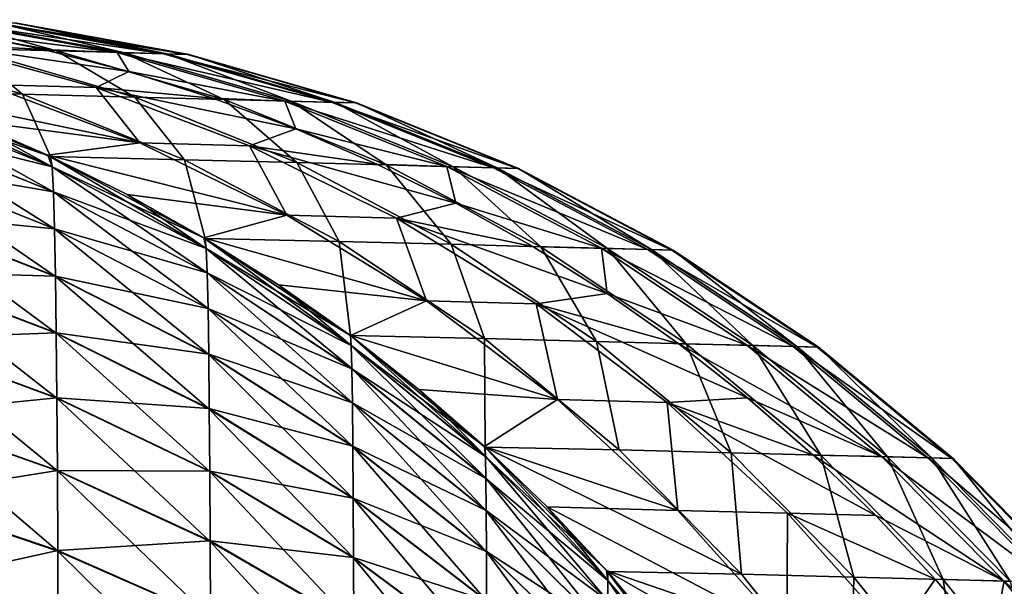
# Model space of a CAD drawing. Header units: metres. Extents: x -2 to 85, y -75 to 75.
# Tile 214 of 230: x 10.774 to 11.638, y 74.177 to 74.674. Entities that reach past the tile are written whole.
import ezdxf

# ---------------------------------------------------------------- set-up
doc = ezdxf.new("R2010")
doc.units = ezdxf.units.M
doc.layers.add('solid_21204500', color=7, linetype='CONTINUOUS')

msp = doc.modelspace()

# ---------------------------------------------------------------- linework, layer by layer
at = {"layer": 'solid_21204500'}
for points in [[(10.655418, 74.673866, 38.87048), (10.806205, 74.646507, 38.871399), (10.714019, 74.672333, 27.591309)], [(10.727714, 74.64856, 50.150715), (10.806205, 74.646507, 38.871399), (10.655418, 74.673866, 38.87048)], [(10.708667, 74.67247, -28.805119), (10.859454, 74.645111, -28.805801), (10.720018, 74.663063, -39.983315)], [(10.900306, 74.644043, -17.526287), (10.859454, 74.645111, -28.805801), (10.708667, 74.67247, -28.805119)], [(10.749517, 74.671402, -17.525873), (10.900306, 74.644043, -17.526287), (10.708667, 74.67247, -28.805119)], [(10.714019, 74.672333, 27.591309), (10.864806, 74.644974, 27.591963), (10.752728, 74.671318, 16.312056)], [(10.806205, 74.646507, 38.871399), (10.864806, 74.644974, 27.591963), (10.714019, 74.672333, 27.591309)], [(10.921267, 74.643494, -6.246719), (10.900306, 74.644043, -17.526287), (10.749517, 74.671402, -17.525873)], [(10.770477, 74.670853, -6.246571), (10.921267, 74.643494, -6.246719), (10.749517, 74.671402, -17.525873)], [(10.752728, 74.671318, 16.312056), (10.903517, 74.643959, 16.312441), (10.771548, 74.67083, 5.03275)], [(10.864806, 74.644974, 27.591963), (10.903517, 74.643959, 16.312441), (10.752728, 74.671318, 16.312056)], [(10.922337, 74.643463, 5.032869), (10.921267, 74.643494, -6.246719), (10.770477, 74.670853, -6.246571)], [(10.771548, 74.67083, 5.03275), (10.922337, 74.643463, 5.032869), (10.770477, 74.670853, -6.246571)], [(10.903517, 74.643959, 16.312441), (10.922337, 74.643463, 5.032869), (10.771548, 74.67083, 5.03275)], [(10.702589, 74.652626, -50.877499), (10.720018, 74.663063, -39.983315), (10.795048, 74.64769, -39.983788)], [(10.859454, 74.645111, -28.805801), (10.795048, 74.64769, -39.983788), (10.720018, 74.663063, -39.983315)], [(10.702589, 74.652626, -50.877499), (10.795048, 74.64769, -39.983788), (10.869788, 74.628334, -39.984257)], [(10.702589, 74.652626, -50.877499), (10.869788, 74.628334, -39.984257), (10.841062, 74.614487, -50.878609)], [(10.702589, 74.652626, -50.877499), (10.841062, 74.614487, -50.878609), (10.744903, 74.617004, -61.794315)], [(10.629332, 74.651138, 61.429871), (10.776535, 74.608536, 61.431297), (10.727714, 74.64856, 50.150715)], [(10.658649, 74.611542, 72.699265), (10.776535, 74.608536, 61.431297), (10.629332, 74.651138, 61.429871)], [(10.727714, 74.64856, 50.150715), (10.874919, 74.605957, 50.151878), (10.806205, 74.646507, 38.871399)], [(10.776535, 74.608536, 61.431297), (10.874919, 74.605957, 50.151878), (10.727714, 74.64856, 50.150715)], [(10.859454, 74.645111, -28.805801), (10.869788, 74.628334, -39.984257), (10.795048, 74.64769, -39.983788)], [(10.806205, 74.646507, 38.871399), (10.953412, 74.603905, 38.872299), (10.864806, 74.644974, 27.591963)], [(10.874919, 74.605957, 50.151878), (10.953412, 74.603905, 38.872299), (10.806205, 74.646507, 38.871399)], [(10.859454, 74.645111, -28.805801), (11.006662, 74.602509, -28.806469), (10.869788, 74.628334, -39.984257)], [(11.047515, 74.60144, -17.526693), (11.006662, 74.602509, -28.806469), (10.859454, 74.645111, -28.805801)], [(10.900306, 74.644043, -17.526287), (11.047515, 74.60144, -17.526693), (10.859454, 74.645111, -28.805801)], [(10.864806, 74.644974, 27.591963), (11.012014, 74.602371, 27.592604), (10.903517, 74.643959, 16.312441)], [(10.953412, 74.603905, 38.872299), (11.012014, 74.602371, 27.592604), (10.864806, 74.644974, 27.591963)], [(11.068477, 74.600891, -6.246864), (11.047515, 74.60144, -17.526693), (10.900306, 74.644043, -17.526287)], [(10.921267, 74.643494, -6.246719), (11.068477, 74.600891, -6.246864), (10.900306, 74.644043, -17.526287)], [(10.903517, 74.643959, 16.312441), (11.050726, 74.601357, 16.31282), (10.922337, 74.643463, 5.032869)], [(11.012014, 74.602371, 27.592604), (11.050726, 74.601357, 16.31282), (10.903517, 74.643959, 16.312441)], [(11.069547, 74.600861, 5.032986), (11.068477, 74.600891, -6.246864), (10.921267, 74.643494, -6.246719)], [(10.922337, 74.643463, 5.032869), (11.069547, 74.600861, 5.032986), (10.921267, 74.643494, -6.246719)], [(11.050726, 74.601357, 16.31282), (11.069547, 74.600861, 5.032986), (10.922337, 74.643463, 5.032869)], [(10.841062, 74.614487, -50.878609), (10.869788, 74.628334, -39.984257), (10.94357, 74.60511, -39.984722)], [(11.006662, 74.602509, -28.806469), (10.94357, 74.60511, -39.984722), (10.869788, 74.628334, -39.984257)], [(10.744903, 74.617004, -61.794315), (10.879295, 74.565956, -61.795624), (10.654961, 74.612801, -72.699219)], [(10.841062, 74.614487, -50.878609), (10.879295, 74.565956, -61.795624), (10.744903, 74.617004, -61.794315)], [(10.879295, 74.565956, -61.795624), (10.727533, 74.585785, -72.70005), (10.654961, 74.612801, -72.699219)], [(10.802423, 74.544998, -72.86879), (10.654961, 74.612801, -72.699219), (10.727533, 74.585785, -72.70005)], [(10.802423, 74.544998, -72.86879), (10.660453, 74.602585, -72.872543), (10.654961, 74.612801, -72.699219)], [(10.658649, 74.611542, 72.699265), (10.801014, 74.553978, 72.700897), (10.776535, 74.608536, 61.431297)], [(10.660453, 74.602425, 72.872711), (10.801014, 74.553978, 72.700897), (10.658649, 74.611542, 72.699265)], [(10.776535, 74.608536, 61.431297), (10.918624, 74.551132, 61.432674), (10.874919, 74.605957, 50.151878)], [(10.801014, 74.553978, 72.700897), (10.918624, 74.551132, 61.432674), (10.776535, 74.608536, 61.431297)], [(10.841062, 74.614487, -50.878609), (10.94357, 74.60511, -39.984722), (11.016129, 74.578087, -39.98518)], [(10.841062, 74.614487, -50.878609), (11.016129, 74.578087, -39.98518), (10.975463, 74.563431, -50.879688)], [(10.841062, 74.614487, -50.878609), (10.975463, 74.563431, -50.879688), (10.879295, 74.565956, -61.795624)], [(10.803605, 74.523026, -73.023399), (10.66196, 74.580139, -73.032166), (10.660453, 74.602585, -72.872543)], [(10.802423, 74.544998, -72.86879), (10.803605, 74.523026, -73.023399), (10.660453, 74.602585, -72.872543)], [(10.660453, 74.602425, 72.872711), (10.802423, 74.544838, 72.86895), (10.801014, 74.553978, 72.700897)], [(10.660453, 74.602425, 72.872711), (10.661959, 74.580048, 73.032181), (10.802423, 74.544838, 72.86895)], [(10.874919, 74.605957, 50.151878), (11.01701, 74.548561, 50.153004), (10.953412, 74.603905, 38.872299)], [(10.918624, 74.551132, 61.432674), (11.01701, 74.548561, 50.153004), (10.874919, 74.605957, 50.151878)], [(11.006662, 74.602509, -28.806469), (11.016129, 74.578087, -39.98518), (10.94357, 74.60511, -39.984722)], [(10.953412, 74.603905, 38.872299), (11.095505, 74.546501, 38.873173), (11.012014, 74.602371, 27.592604)], [(11.01701, 74.548561, 50.153004), (11.095505, 74.546501, 38.873173), (10.953412, 74.603905, 38.872299)], [(11.006662, 74.602509, -28.806469), (11.148756, 74.545105, -28.807116), (11.016129, 74.578087, -39.98518)], [(11.18961, 74.544037, -17.527088), (11.148756, 74.545105, -28.807116), (11.006662, 74.602509, -28.806469)], [(11.047515, 74.60144, -17.526693), (11.18961, 74.544037, -17.527088), (11.006662, 74.602509, -28.806469)], [(11.012014, 74.602371, 27.592604), (11.154108, 74.544968, 27.593222), (11.050726, 74.601357, 16.31282)], [(11.095505, 74.546501, 38.873173), (11.154108, 74.544968, 27.593222), (11.012014, 74.602371, 27.592604)], [(11.210571, 74.543488, -6.247004), (11.18961, 74.544037, -17.527088), (11.047515, 74.60144, -17.526693)], [(11.068477, 74.600891, -6.246864), (11.210571, 74.543488, -6.247004), (11.047515, 74.60144, -17.526693)], [(11.050726, 74.601357, 16.31282), (11.192821, 74.543953, 16.313187), (11.069547, 74.600861, 5.032986)], [(11.154108, 74.544968, 27.593222), (11.192821, 74.543953, 16.313187), (11.050726, 74.601357, 16.31282)], [(11.211642, 74.543465, 5.033099), (11.210571, 74.543488, -6.247004), (11.068477, 74.600891, -6.246864)], [(11.069547, 74.600861, 5.032986), (11.211642, 74.543465, 5.033099), (11.068477, 74.600891, -6.246864)], [(11.192821, 74.543953, 16.313187), (11.211642, 74.543465, 5.033099), (11.069547, 74.600861, 5.032986)], [(10.879295, 74.565956, -61.795624), (10.79876, 74.554977, -72.700867), (10.727533, 74.585785, -72.70005)], [(10.802423, 74.544998, -72.86879), (10.727533, 74.585785, -72.70005), (10.79876, 74.554977, -72.700867)], [(10.661959, 74.580048, 73.032181), (10.803605, 74.522942, 73.023415), (10.802423, 74.544838, 72.86895)], [(10.661959, 74.580048, 73.032181), (10.663221, 74.546822, 73.180367), (10.803605, 74.522942, 73.023415)], [(10.804598, 74.490395, -73.167297), (10.663223, 74.546638, -73.180748), (10.66196, 74.580139, -73.032166)], [(10.803605, 74.523026, -73.023399), (10.804598, 74.490395, -73.167297), (10.66196, 74.580139, -73.032166)], [(10.975463, 74.563431, -50.879688), (11.016129, 74.578087, -39.98518), (11.087329, 74.547295, -39.98563)], [(11.148756, 74.545105, -28.807116), (11.087329, 74.547295, -39.98563), (11.016129, 74.578087, -39.98518)], [(10.879295, 74.565956, -61.795624), (11.008379, 74.502541, -61.79689), (10.79876, 74.554977, -72.700867)], [(10.975463, 74.563431, -50.879688), (11.008379, 74.502541, -61.79689), (10.879295, 74.565956, -61.795624)], [(10.975463, 74.563431, -50.879688), (11.087329, 74.547295, -39.98563), (11.156731, 74.512917, -39.986069)], [(10.975463, 74.563431, -50.879688), (11.156731, 74.512917, -39.986069), (11.104553, 74.500015, -50.880726)], [(10.975463, 74.563431, -50.879688), (11.104553, 74.500015, -50.880726), (11.008379, 74.502541, -61.79689)], [(11.008379, 74.502541, -61.79689), (10.868201, 74.520561, -72.701668), (10.79876, 74.554977, -72.700867)], [(10.937652, 74.473312, -72.863678), (10.79876, 74.554977, -72.700867), (10.868201, 74.520561, -72.701668)], [(10.937652, 74.473312, -72.863678), (10.802423, 74.544998, -72.86879), (10.79876, 74.554977, -72.700867)], [(10.801014, 74.553978, 72.700897), (10.936672, 74.482208, 72.702461), (10.918624, 74.551132, 61.432674)], [(10.802423, 74.544838, 72.86895), (10.936672, 74.482208, 72.702461), (10.801014, 74.553978, 72.700897)], [(10.918624, 74.551132, 61.432674), (11.054113, 74.47953, 61.433994), (11.01701, 74.548561, 50.153004)], [(10.936672, 74.482208, 72.702461), (11.054113, 74.47953, 61.433994), (10.918624, 74.551132, 61.432674)], [(11.01701, 74.548561, 50.153004), (11.152502, 74.476959, 50.154079), (11.095505, 74.546501, 38.873173)], [(11.054113, 74.47953, 61.433994), (11.152502, 74.476959, 50.154079), (11.01701, 74.548561, 50.153004)], [(10.663221, 74.546822, 73.180367), (10.804596, 74.490562, 73.166924), (10.803605, 74.522942, 73.023415)], [(10.663221, 74.546822, 73.180367), (10.66428, 74.504158, 73.319351), (10.804596, 74.490562, 73.166924)], [(10.805429, 74.448654, -73.302086), (10.664282, 74.503708, -73.319954), (10.663223, 74.546638, -73.180748)], [(10.804598, 74.490395, -73.167297), (10.805429, 74.448654, -73.302086), (10.663223, 74.546638, -73.180748)], [(10.938518, 74.452034, -73.012115), (10.803605, 74.523026, -73.023399), (10.802423, 74.544998, -72.86879)], [(10.937652, 74.473312, -72.863678), (10.938518, 74.452034, -73.012115), (10.802423, 74.544998, -72.86879)], [(10.802423, 74.544838, 72.86895), (10.937652, 74.47316, 72.863831), (10.936672, 74.482208, 72.702461)], [(10.802423, 74.544838, 72.86895), (10.803605, 74.522942, 73.023415), (10.937652, 74.47316, 72.863831)], [(11.148756, 74.545105, -28.807116), (11.156731, 74.512917, -39.986069), (11.087329, 74.547295, -39.98563)], [(11.095505, 74.546501, 38.873173), (11.230998, 74.474899, 38.874008), (11.154108, 74.544968, 27.593222)], [(11.152502, 74.476959, 50.154079), (11.230998, 74.474899, 38.874008), (11.095505, 74.546501, 38.873173)], [(11.148756, 74.545105, -28.807116), (11.284251, 74.473511, -28.807735), (11.156731, 74.512917, -39.986069)], [(11.325106, 74.472435, -17.527464), (11.284251, 74.473511, -28.807735), (11.148756, 74.545105, -28.807116)], [(11.18961, 74.544037, -17.527088), (11.325106, 74.472435, -17.527464), (11.148756, 74.545105, -28.807116)], [(11.154108, 74.544968, 27.593222), (11.289603, 74.473366, 27.593815), (11.192821, 74.543953, 16.313187)], [(11.230998, 74.474899, 38.874008), (11.289603, 74.473366, 27.593815), (11.154108, 74.544968, 27.593222)], [(11.346067, 74.471886, -6.247138), (11.325106, 74.472435, -17.527464), (11.18961, 74.544037, -17.527088)], [(11.210571, 74.543488, -6.247004), (11.346067, 74.471886, -6.247138), (11.18961, 74.544037, -17.527088)], [(11.192821, 74.543953, 16.313187), (11.328317, 74.472351, 16.313536), (11.211642, 74.543465, 5.033099)], [(11.289603, 74.473366, 27.593815), (11.328317, 74.472351, 16.313536), (11.192821, 74.543953, 16.313187)], [(11.347138, 74.471863, 5.033207), (11.346067, 74.471886, -6.247138), (11.210571, 74.543488, -6.247004)], [(11.211642, 74.543465, 5.033099), (11.347138, 74.471863, 5.033207), (11.210571, 74.543488, -6.247004)], [(11.328317, 74.472351, 16.313536), (11.347138, 74.471863, 5.033207), (11.211642, 74.543465, 5.033099)], [(10.939245, 74.420555, -73.150246), (10.804598, 74.490395, -73.167297), (10.803605, 74.523026, -73.023399)], [(10.938518, 74.452034, -73.012115), (10.939245, 74.420555, -73.150246), (10.803605, 74.523026, -73.023399)], [(10.803605, 74.522942, 73.023415), (10.938518, 74.451958, 73.012138), (10.937652, 74.47316, 72.863831)], [(10.803605, 74.522942, 73.023415), (10.804596, 74.490562, 73.166924), (10.938518, 74.451958, 73.012138)], [(11.008379, 74.502541, -61.79689), (10.93567, 74.482674, -72.702446), (10.868201, 74.520561, -72.701668)], [(10.937652, 74.473312, -72.863678), (10.868201, 74.520561, -72.701668), (10.93567, 74.482674, -72.702446)], [(11.104553, 74.500015, -50.880726), (11.156731, 74.512917, -39.986069), (11.224112, 74.475098, -39.986496)], [(11.284251, 74.473511, -28.807735), (11.224112, 74.475098, -39.986496), (11.156731, 74.512917, -39.986069)], [(10.66428, 74.504158, 73.319351), (10.805428, 74.449089, 73.301506), (10.804596, 74.490562, 73.166924)], [(10.66428, 74.504158, 73.319351), (10.665159, 74.453011, 73.450432), (10.805428, 74.449089, 73.301506)], [(10.806117, 74.398949, -73.428917), (10.665159, 74.452515, -73.450951), (10.664282, 74.503708, -73.319954)], [(10.805429, 74.448654, -73.302086), (10.806117, 74.398949, -73.428917), (10.664282, 74.503708, -73.319954)], [(11.008379, 74.502541, -61.79689), (11.130912, 74.427338, -61.798092), (10.93567, 74.482674, -72.702446)], [(11.104553, 74.500015, -50.880726), (11.130912, 74.427338, -61.798092), (11.008379, 74.502541, -61.79689)], [(11.104553, 74.500015, -50.880726), (11.224112, 74.475098, -39.986496), (11.289351, 74.433929, -39.986912)], [(11.104553, 74.500015, -50.880726), (11.289351, 74.433929, -39.986912), (11.227093, 74.424797, -50.881718)], [(11.104553, 74.500015, -50.880726), (11.227093, 74.424797, -50.881718), (11.130912, 74.427338, -61.798092)], [(10.804596, 74.490562, 73.166924), (10.939243, 74.420723, 73.149887), (10.938518, 74.451958, 73.012138)], [(10.804596, 74.490562, 73.166924), (10.805428, 74.449089, 73.301506), (10.939243, 74.420723, 73.149887)], [(10.939854, 74.380363, -73.279625), (10.805429, 74.448654, -73.302086), (10.804598, 74.490395, -73.167297)], [(10.939245, 74.420555, -73.150246), (10.939854, 74.380363, -73.279625), (10.804598, 74.490395, -73.167297)], [(11.130912, 74.427338, -61.798092), (11.001029, 74.441422, -72.703201), (10.93567, 74.482674, -72.702446)], [(11.06482, 74.38839, -72.857292), (10.93567, 74.482674, -72.702446), (11.001029, 74.441422, -72.703201)], [(11.06482, 74.38839, -72.857292), (10.937652, 74.473312, -72.863678), (10.93567, 74.482674, -72.702446)], [(10.936672, 74.482208, 72.702461), (11.064206, 74.397003, 72.703934), (11.054113, 74.47953, 61.433994)], [(10.937652, 74.47316, 72.863831), (11.064206, 74.397003, 72.703934), (10.936672, 74.482208, 72.702461)], [(11.054113, 74.47953, 61.433994), (11.181591, 74.394485, 61.435242), (11.152502, 74.476959, 50.154079)], [(11.064206, 74.397003, 72.703934), (11.181591, 74.394485, 61.435242), (11.054113, 74.47953, 61.433994)], [(11.065386, 74.368019, -72.998459), (10.938518, 74.452034, -73.012115), (10.937652, 74.473312, -72.863678)], [(11.06482, 74.38839, -72.857292), (11.065386, 74.368019, -72.998459), (10.937652, 74.473312, -72.863678)], [(10.937652, 74.47316, 72.863831), (11.06482, 74.388245, 72.857437), (11.064206, 74.397003, 72.703934)], [(10.937652, 74.47316, 72.863831), (10.938518, 74.451958, 73.012138), (11.06482, 74.388245, 72.857437)], [(11.152502, 74.476959, 50.154079), (11.279982, 74.391907, 50.155098), (11.230998, 74.474899, 38.874008)], [(11.181591, 74.394485, 61.435242), (11.279982, 74.391907, 50.155098), (11.152502, 74.476959, 50.154079)], [(11.284251, 74.473511, -28.807735), (11.289351, 74.433929, -39.986912), (11.224112, 74.475098, -39.986496)], [(11.230998, 74.474899, 38.874008), (11.358479, 74.389847, 38.874794), (11.289603, 74.473366, 27.593815)], [(11.279982, 74.391907, 50.155098), (11.358479, 74.389847, 38.874794), (11.230998, 74.474899, 38.874008)], [(11.284251, 74.473511, -28.807735), (11.411734, 74.388458, -28.808319), (11.289351, 74.433929, -39.986912)], [(11.452588, 74.387383, -17.527819), (11.411734, 74.388458, -28.808319), (11.284251, 74.473511, -28.807735)], [(11.325106, 74.472435, -17.527464), (11.452588, 74.387383, -17.527819), (11.284251, 74.473511, -28.807735)], [(11.289603, 74.473366, 27.593815), (11.417086, 74.388313, 27.594374), (11.328317, 74.472351, 16.313536)], [(11.358479, 74.389847, 38.874794), (11.417086, 74.388313, 27.594374), (11.289603, 74.473366, 27.593815)], [(11.473551, 74.386833, -6.247265), (11.452588, 74.387383, -17.527819), (11.325106, 74.472435, -17.527464)], [(11.346067, 74.471886, -6.247138), (11.473551, 74.386833, -6.247265), (11.325106, 74.472435, -17.527464)], [(11.328317, 74.472351, 16.313536), (11.4558, 74.387299, 16.313868), (11.347138, 74.471863, 5.033207)], [(11.417086, 74.388313, 27.594374), (11.4558, 74.387299, 16.313868), (11.328317, 74.472351, 16.313536)], [(11.474622, 74.38681, 5.033309), (11.473551, 74.386833, -6.247265), (11.346067, 74.471886, -6.247138)], [(11.347138, 74.471863, 5.033207), (11.474622, 74.38681, 5.033309), (11.346067, 74.471886, -6.247138)], [(11.4558, 74.387299, 16.313868), (11.474622, 74.38681, 5.033309), (11.347138, 74.471863, 5.033207)], [(10.665159, 74.453011, 73.450432), (10.806117, 74.399429, 73.428413), (10.805428, 74.449089, 73.301506)], [(10.665159, 74.453011, 73.450432), (10.665872, 74.394241, 73.574013), (10.806117, 74.399429, 73.428413)], [(10.806677, 74.342026, -73.548508), (10.665873, 74.393837, -73.574478), (10.665159, 74.452515, -73.450951)], [(10.806117, 74.398949, -73.428917), (10.806677, 74.342026, -73.548508), (10.665159, 74.452515, -73.450951)], [(10.805428, 74.449089, 73.301506), (10.939853, 74.380791, 73.27906), (10.939243, 74.420723, 73.149887)], [(10.805428, 74.449089, 73.301506), (10.806117, 74.399429, 73.428413), (10.939853, 74.380791, 73.27906)], [(10.940358, 74.332558, -73.401337), (10.806117, 74.398949, -73.428917), (10.805429, 74.448654, -73.302086)], [(10.939854, 74.380363, -73.279625), (10.940358, 74.332558, -73.401337), (10.805429, 74.448654, -73.302086)], [(11.065862, 74.337967, -73.129814), (10.939245, 74.420555, -73.150246), (10.938518, 74.452034, -73.012115)], [(11.065386, 74.368019, -72.998459), (11.065862, 74.337967, -73.129814), (10.938518, 74.452034, -73.012115)], [(10.938518, 74.451958, 73.012138), (11.065386, 74.367943, 72.998474), (11.06482, 74.388245, 72.857437)], [(10.938518, 74.451958, 73.012138), (10.939243, 74.420723, 73.149887), (11.065386, 74.367943, 72.998474)], [(11.130912, 74.427338, -61.798092), (11.064143, 74.396919, -72.703934), (11.001029, 74.441422, -72.703201)], [(11.06482, 74.38839, -72.857292), (11.001029, 74.441422, -72.703201), (11.064143, 74.396919, -72.703934)], [(11.130912, 74.427338, -61.798092), (11.245654, 74.340889, -61.799221), (11.064143, 74.396919, -72.703934)], [(11.227093, 74.424797, -50.881718), (11.245654, 74.340889, -61.799221), (11.130912, 74.427338, -61.798092)], [(11.227093, 74.424797, -50.881718), (11.289351, 74.433929, -39.986912), (11.352201, 74.389595, -39.987312)], [(11.411734, 74.388458, -28.808319), (11.352201, 74.389595, -39.987312), (11.289351, 74.433929, -39.986912)], [(10.939243, 74.420723, 73.149887), (11.065861, 74.338127, 73.129471), (11.065386, 74.367943, 72.998474)], [(10.939243, 74.420723, 73.149887), (10.939853, 74.380791, 73.27906), (11.065861, 74.338127, 73.129471)], [(11.066259, 74.299652, -73.252823), (10.939854, 74.380363, -73.279625), (10.939245, 74.420555, -73.150246)], [(11.065862, 74.337967, -73.129814), (11.066259, 74.299652, -73.252823), (10.939245, 74.420555, -73.150246)], [(11.227093, 74.424797, -50.881718), (11.352201, 74.389595, -39.987312), (11.412429, 74.342323, -39.987694)], [(11.227093, 74.424797, -50.881718), (11.412429, 74.342323, -39.987694), (11.341841, 74.338341, -50.882648)], [(11.227093, 74.424797, -50.881718), (11.341841, 74.338341, -50.882648), (11.245654, 74.340889, -61.799221)], [(10.665872, 74.394241, 73.574013), (10.806677, 74.342415, 73.54805), (10.806117, 74.399429, 73.428413)], [(10.665872, 74.394241, 73.574013), (10.66643, 74.328484, 73.690475), (10.806677, 74.342415, 73.54805)], [(10.807115, 74.27829, -73.661247), (10.66643, 74.328094, -73.690933), (10.665873, 74.393837, -73.574478)], [(10.806677, 74.342026, -73.548508), (10.807115, 74.27829, -73.661247), (10.665873, 74.393837, -73.574478)], [(10.806117, 74.399429, 73.428413), (10.940358, 74.333015, 73.400856), (10.939853, 74.380791, 73.27906)], [(10.806117, 74.399429, 73.428413), (10.806677, 74.342415, 73.54805), (10.940358, 74.333015, 73.400856)], [(10.940768, 74.277832, -73.516106), (10.806677, 74.342026, -73.548508), (10.806117, 74.398949, -73.428917)], [(10.940358, 74.332558, -73.401337), (10.940768, 74.277832, -73.516106), (10.806117, 74.398949, -73.428917)], [(11.245654, 74.340889, -61.799221), (11.124229, 74.349792, -72.704628), (11.064143, 74.396919, -72.703934)], [(11.182642, 74.291107, -72.849678), (11.064143, 74.396919, -72.703934), (11.124229, 74.349792, -72.704628)], [(11.182642, 74.291107, -72.849678), (11.06482, 74.38839, -72.857292), (11.064143, 74.396919, -72.703934)], [(11.064206, 74.397003, 72.703934), (11.182313, 74.299278, 72.705307), (11.181591, 74.394485, 61.435242)], [(11.06482, 74.388245, 72.857437), (11.182313, 74.299278, 72.705307), (11.064206, 74.397003, 72.703934)], [(11.181591, 74.394485, 61.435242), (11.299726, 74.296867, 61.436401), (11.279982, 74.391907, 50.155098)], [(11.182313, 74.299278, 72.705307), (11.299726, 74.296867, 61.436401), (11.181591, 74.394485, 61.435242)], [(11.182931, 74.271835, -72.982567), (11.065386, 74.368019, -72.998459), (11.06482, 74.38839, -72.857292)], [(11.182642, 74.291107, -72.849678), (11.182931, 74.271835, -72.982567), (11.06482, 74.38839, -72.857292)], [(11.06482, 74.388245, 72.857437), (11.182642, 74.29097, 72.849815), (11.182313, 74.299278, 72.705307)], [(11.06482, 74.388245, 72.857437), (11.065386, 74.367943, 72.998474), (11.182642, 74.29097, 72.849815)], [(11.279982, 74.391907, 50.155098), (11.398117, 74.294289, 50.156044), (11.358479, 74.389847, 38.874794)], [(11.299726, 74.296867, 61.436401), (11.398117, 74.294289, 50.156044), (11.279982, 74.391907, 50.155098)], [(11.529872, 74.29084, -28.808863), (11.412429, 74.342323, -39.987694), (11.352201, 74.389595, -39.987312)], [(11.411734, 74.388458, -28.808319), (11.529872, 74.29084, -28.808863), (11.352201, 74.389595, -39.987312)], [(11.358479, 74.389847, 38.874794), (11.476617, 74.292236, 38.87553), (11.417086, 74.388313, 27.594374)], [(11.398117, 74.294289, 50.156044), (11.476617, 74.292236, 38.87553), (11.358479, 74.389847, 38.874794)], [(11.570728, 74.289772, -17.528151), (11.529872, 74.29084, -28.808863), (11.411734, 74.388458, -28.808319)], [(11.452588, 74.387383, -17.527819), (11.570728, 74.289772, -17.528151), (11.411734, 74.388458, -28.808319)], [(11.417086, 74.388313, 27.594374), (11.535224, 74.290695, 27.594894), (11.4558, 74.387299, 16.313868)], [(11.476617, 74.292236, 38.87553), (11.535224, 74.290695, 27.594894), (11.417086, 74.388313, 27.594374)], [(11.591691, 74.289223, -6.247383), (11.570728, 74.289772, -17.528151), (11.452588, 74.387383, -17.527819)], [(11.473551, 74.386833, -6.247265), (11.591691, 74.289223, -6.247383), (11.452588, 74.387383, -17.527819)], [(11.4558, 74.387299, 16.313868), (11.573939, 74.289688, 16.314175), (11.474622, 74.38681, 5.033309)], [(11.535224, 74.290695, 27.594894), (11.573939, 74.289688, 16.314175), (11.4558, 74.387299, 16.313868)], [(11.592761, 74.289192, 5.033404), (11.591691, 74.289223, -6.247383), (11.473551, 74.386833, -6.247265)], [(11.474622, 74.38681, 5.033309), (11.592761, 74.289192, 5.033404), (11.473551, 74.386833, -6.247265)], [(11.573939, 74.289688, 16.314175), (11.592761, 74.289192, 5.033404), (11.474622, 74.38681, 5.033309)], [(10.939853, 74.380791, 73.27906), (11.066258, 74.300056, 73.252296), (11.065861, 74.338127, 73.129471)], [(10.939853, 74.380791, 73.27906), (10.940358, 74.333015, 73.400856), (11.066258, 74.300056, 73.252296)], [(11.066589, 74.254112, -73.368546), (10.940358, 74.332558, -73.401337), (10.939854, 74.380363, -73.279625)], [(11.066259, 74.299652, -73.252823), (11.066589, 74.254112, -73.368546), (10.939854, 74.380363, -73.279625)], [(11.183174, 74.243469, -73.106194), (11.065862, 74.337967, -73.129814), (11.065386, 74.368019, -72.998459)], [(11.182931, 74.271835, -72.982567), (11.183174, 74.243469, -73.106194), (11.065386, 74.368019, -72.998459)], [(11.065386, 74.367943, 72.998474), (11.182931, 74.271759, 72.982582), (11.182642, 74.29097, 72.849815)], [(11.065386, 74.367943, 72.998474), (11.065861, 74.338127, 73.129471), (11.182931, 74.271759, 72.982582)], [(11.245654, 74.340889, -61.799221), (11.181802, 74.299706, -72.705299), (11.124229, 74.349792, -72.704628)], [(11.182642, 74.291107, -72.849678), (11.124229, 74.349792, -72.704628), (11.181802, 74.299706, -72.705299)], [(10.66643, 74.328484, 73.690475), (10.807115, 74.278664, 73.660797), (10.806677, 74.342415, 73.54805)], [(10.806677, 74.342415, 73.54805), (10.940768, 74.278206, 73.515671), (10.940358, 74.333015, 73.400856)], [(10.806677, 74.342415, 73.54805), (10.807115, 74.278664, 73.660797), (10.940768, 74.278206, 73.515671)], [(10.94109, 74.216591, -73.624298), (10.807115, 74.27829, -73.661247), (10.806677, 74.342026, -73.548508)], [(10.940768, 74.277832, -73.516106), (10.94109, 74.216591, -73.624298), (10.806677, 74.342026, -73.548508)], [(11.245654, 74.340889, -61.799221), (11.351367, 74.243759, -61.800266), (11.181802, 74.299706, -72.705299)], [(11.341841, 74.338341, -50.882648), (11.351367, 74.243759, -61.800266), (11.245654, 74.340889, -61.799221)], [(11.341841, 74.338341, -50.882648), (11.412429, 74.342323, -39.987694), (11.469994, 74.292198, -39.988064)], [(11.529872, 74.29084, -28.808863), (11.469994, 74.292198, -39.988064), (11.412429, 74.342323, -39.987694)], [(10.940358, 74.333015, 73.400856), (11.066589, 74.254547, 73.368088), (11.066258, 74.300056, 73.252296)], [(10.940358, 74.333015, 73.400856), (10.940768, 74.278206, 73.515671), (11.066589, 74.254547, 73.368088)], [(11.066857, 74.202019, -73.477661), (10.940768, 74.277832, -73.516106), (10.940358, 74.332558, -73.401337)], [(11.066589, 74.254112, -73.368546), (11.066857, 74.202019, -73.477661), (10.940358, 74.332558, -73.401337)], [(11.065861, 74.338127, 73.129471), (11.183173, 74.243622, 73.105873), (11.182931, 74.271759, 72.982582)], [(11.065861, 74.338127, 73.129471), (11.066258, 74.300056, 73.252296), (11.183173, 74.243622, 73.105873)], [(11.183377, 74.207344, -73.22197), (11.066259, 74.299652, -73.252823), (11.065862, 74.337967, -73.129814)], [(11.183174, 74.243469, -73.106194), (11.183377, 74.207344, -73.22197), (11.065862, 74.337967, -73.129814)], [(11.341841, 74.338341, -50.882648), (11.469994, 74.292198, -39.988064), (11.524934, 74.239204, -39.988415)], [(11.341841, 74.338341, -50.882648), (11.524934, 74.239204, -39.988415), (11.447557, 74.241203, -50.883511)], [(11.341841, 74.338341, -50.882648), (11.447557, 74.241203, -50.883511), (11.351367, 74.243759, -61.800266)], [(10.66643, 74.328484, 73.690475), (10.666842, 74.256187, 73.800209), (10.807115, 74.278664, 73.660797)], [(10.807437, 74.208092, -73.767502), (10.666842, 74.255661, -73.80069), (10.66643, 74.328094, -73.690933)], [(10.807115, 74.27829, -73.661247), (10.807437, 74.208092, -73.767502), (10.66643, 74.328094, -73.690933)], [(11.066258, 74.300056, 73.252296), (11.183376, 74.207718, 73.221474), (11.183173, 74.243622, 73.105873)], [(11.066258, 74.300056, 73.252296), (11.066589, 74.254547, 73.368088), (11.183376, 74.207718, 73.221474)], [(11.183546, 74.164421, -73.330879), (11.066589, 74.254112, -73.368546), (11.066259, 74.299652, -73.252823)], [(11.183377, 74.207344, -73.22197), (11.183546, 74.164421, -73.330879), (11.066259, 74.299652, -73.252823)], [(11.351367, 74.243759, -61.800266), (11.236732, 74.24675, -72.70594), (11.181802, 74.299706, -72.705299)], [(11.289839, 74.182358, -72.840919), (11.181802, 74.299706, -72.705299), (11.236732, 74.24675, -72.70594)], [(11.289839, 74.182358, -72.840919), (11.182642, 74.291107, -72.849678), (11.181802, 74.299706, -72.705299)], [(11.182313, 74.299278, 72.705307), (11.407284, 74.187706, 61.437462), (11.299726, 74.296867, 61.436401)], [(11.182313, 74.299278, 72.705307), (11.289818, 74.190018, 72.706558), (11.407284, 74.187706, 61.437462)], [(11.182642, 74.29097, 72.849815), (11.289818, 74.190018, 72.706558), (11.182313, 74.299278, 72.705307)], [(11.289881, 74.164375, -72.964584), (11.182931, 74.271835, -72.982567), (11.182642, 74.291107, -72.849678)], [(11.289839, 74.182358, -72.840919), (11.289881, 74.164375, -72.964584), (11.182642, 74.291107, -72.849678)], [(11.182642, 74.29097, 72.849815), (11.289839, 74.182236, 72.841049), (11.289818, 74.190018, 72.706558)], [(11.182642, 74.29097, 72.849815), (11.182931, 74.271759, 72.982582), (11.289839, 74.182236, 72.841049)], [(11.299726, 74.296867, 61.436401), (11.407284, 74.187706, 61.437462), (11.398117, 74.294289, 50.156044)], [(11.398117, 74.294289, 50.156044), (11.505677, 74.185127, 50.15691), (11.476617, 74.292236, 38.87553)], [(11.407284, 74.187706, 61.437462), (11.505677, 74.185127, 50.15691), (11.398117, 74.294289, 50.156044)], [(11.637434, 74.181679, -28.809361), (11.524934, 74.239204, -39.988415), (11.469994, 74.292198, -39.988064)], [(11.529872, 74.29084, -28.808863), (11.637434, 74.181679, -28.809361), (11.469994, 74.292198, -39.988064)], [(11.476617, 74.292236, 38.87553), (11.584178, 74.183075, 38.876202), (11.535224, 74.290695, 27.594894)], [(11.505677, 74.185127, 50.15691), (11.584178, 74.183075, 38.876202), (11.476617, 74.292236, 38.87553)], [(11.67829, 74.180611, -17.528452), (11.637434, 74.181679, -28.809361), (11.529872, 74.29084, -28.808863)], [(11.570728, 74.289772, -17.528151), (11.67829, 74.180611, -17.528452), (11.529872, 74.29084, -28.808863)], [(11.535224, 74.290695, 27.594894), (11.642787, 74.181541, 27.595371), (11.573939, 74.289688, 16.314175)], [(11.584178, 74.183075, 38.876202), (11.642787, 74.181541, 27.595371), (11.535224, 74.290695, 27.594894)], [(11.699254, 74.180061, -6.24749), (11.67829, 74.180611, -17.528452), (11.570728, 74.289772, -17.528151)], [(11.591691, 74.289223, -6.247383), (11.699254, 74.180061, -6.24749), (11.570728, 74.289772, -17.528151)], [(11.573939, 74.289688, 16.314175), (11.681502, 74.180527, 16.314457), (11.592761, 74.289192, 5.033404)], [(11.642787, 74.181541, 27.595371), (11.681502, 74.180527, 16.314457), (11.573939, 74.289688, 16.314175)], [(11.700325, 74.180031, 5.033491), (11.699254, 74.180061, -6.24749), (11.591691, 74.289223, -6.247383)], [(11.592761, 74.289192, 5.033404), (11.700325, 74.180031, 5.033491), (11.591691, 74.289223, -6.247383)], [(11.681502, 74.180527, 16.314457), (11.700325, 74.180031, 5.033491), (11.592761, 74.289192, 5.033404)], [(10.666842, 74.256187, 73.800209), (10.807438, 74.208603, 73.767036), (10.807115, 74.278664, 73.660797)], [(10.807115, 74.278664, 73.660797), (10.941089, 74.216957, 73.623863), (10.940768, 74.278206, 73.515671)], [(10.807115, 74.278664, 73.660797), (10.807438, 74.208603, 73.767036), (10.941089, 74.216957, 73.623863)], [(10.941326, 74.14917, -73.726257), (10.807437, 74.208092, -73.767502), (10.807115, 74.27829, -73.661247)], [(10.94109, 74.216591, -73.624298), (10.941326, 74.14917, -73.726257), (10.807115, 74.27829, -73.661247)], [(10.940768, 74.278206, 73.515671), (11.066857, 74.20237, 73.477249), (11.066589, 74.254547, 73.368088)], [(10.940768, 74.278206, 73.515671), (10.941089, 74.216957, 73.623863), (11.066857, 74.20237, 73.477249)], [(11.067067, 74.143738, -73.580513), (10.94109, 74.216591, -73.624298), (10.940768, 74.277832, -73.516106)], [(11.066857, 74.202019, -73.477661), (11.067067, 74.143738, -73.580513), (10.940768, 74.277832, -73.516106)], [(11.289917, 74.137932, -73.07962), (11.183174, 74.243469, -73.106194), (11.182931, 74.271835, -72.982567)], [(11.289881, 74.164375, -72.964584), (11.289917, 74.137932, -73.07962), (11.182931, 74.271835, -72.982567)], [(11.182931, 74.271759, 72.982582), (11.289881, 74.164307, 72.964592), (11.289839, 74.182236, 72.841049)], [(11.182931, 74.271759, 72.982582), (11.183173, 74.243622, 73.105873), (11.289881, 74.164307, 72.964592)], [(10.666842, 74.256187, 73.800209), (10.667113, 74.177513, 73.90358), (10.807438, 74.208603, 73.767036)], [(10.80765, 74.131737, -73.867607), (10.667111, 74.176842, -73.904091), (10.666842, 74.255661, -73.80069)], [(10.807437, 74.208092, -73.767502), (10.80765, 74.131737, -73.867607), (10.666842, 74.255661, -73.80069)], [(11.066589, 74.254547, 73.368088), (11.183546, 74.164833, 73.330452), (11.183376, 74.207718, 73.221474)], [(11.066589, 74.254547, 73.368088), (11.066857, 74.20237, 73.477249), (11.183546, 74.164833, 73.330452)], [(11.183682, 74.115349, -73.433563), (11.066857, 74.202019, -73.477661), (11.066589, 74.254112, -73.368546)], [(11.183546, 74.164421, -73.330879), (11.183682, 74.115349, -73.433563), (11.066589, 74.254112, -73.368546)], [(11.446926, 74.136627, -61.801216), (11.28887, 74.19104, -72.706551), (11.236732, 74.24675, -72.70594)], [(11.289839, 74.182358, -72.840919), (11.236732, 74.24675, -72.70594), (11.28887, 74.19104, -72.706551)], [(11.351367, 74.243759, -61.800266), (11.446926, 74.136627, -61.801216), (11.236732, 74.24675, -72.70594)], [(11.183173, 74.243622, 73.105873), (11.289917, 74.138069, 73.079323), (11.289881, 74.164307, 72.964592)], [(11.183173, 74.243622, 73.105873), (11.183376, 74.207718, 73.221474), (11.289917, 74.138069, 73.079323)], [(11.289947, 74.104279, -73.18734), (11.183377, 74.207344, -73.22197), (11.183174, 74.243469, -73.106194)], [(11.289917, 74.137932, -73.07962), (11.289947, 74.104279, -73.18734), (11.183174, 74.243469, -73.106194)], [(11.447557, 74.241203, -50.883511), (11.446926, 74.136627, -61.801216), (11.351367, 74.243759, -61.800266)], [(11.447557, 74.241203, -50.883511), (11.543118, 74.134064, -50.884293), (11.446926, 74.136627, -61.801216)], [(11.447557, 74.241203, -50.883511), (11.524934, 74.239204, -39.988415), (11.577108, 74.183495, -39.98875)], [(11.447557, 74.241203, -50.883511), (11.577108, 74.183495, -39.98875), (11.543118, 74.134064, -50.884293)], [(11.637434, 74.181679, -28.809361), (11.577108, 74.183495, -39.98875), (11.524934, 74.239204, -39.988415)], [(10.807438, 74.208603, 73.767036), (10.941326, 74.149666, 73.725815), (10.941089, 74.216957, 73.623863)], [(10.941089, 74.216957, 73.623863), (11.067067, 74.144081, 73.580109), (11.066857, 74.20237, 73.477249)], [(10.941089, 74.216957, 73.623863), (10.941326, 74.149666, 73.725815), (11.067067, 74.144081, 73.580109)], [(11.067222, 74.079597, -73.677452), (10.941326, 74.14917, -73.726257), (10.94109, 74.216591, -73.624298)], [(11.067067, 74.143738, -73.580513), (11.067222, 74.079597, -73.677452), (10.94109, 74.216591, -73.624298)], [(10.667113, 74.177513, 73.90358), (10.807652, 74.132385, 73.867119), (10.807438, 74.208603, 73.767036)], [(10.941482, 74.075859, -73.822327), (10.80765, 74.131737, -73.867607), (10.807437, 74.208092, -73.767502)], [(10.941326, 74.14917, -73.726257), (10.941482, 74.075859, -73.822327), (10.807437, 74.208092, -73.767502)], [(10.807438, 74.208603, 73.767036), (10.807652, 74.132385, 73.867119), (10.941326, 74.149666, 73.725815)], [(11.066857, 74.20237, 73.477249), (11.183682, 74.115685, 73.433174), (11.183546, 74.164833, 73.330452)], [(11.066857, 74.20237, 73.477249), (11.067067, 74.144081, 73.580109), (11.183682, 74.115685, 73.433174)], [(11.183376, 74.207718, 73.221474), (11.289947, 74.10463, 73.186882), (11.289917, 74.138069, 73.079323)], [(11.183376, 74.207718, 73.221474), (11.183546, 74.164833, 73.330452), (11.289947, 74.10463, 73.186882)], [(11.289972, 74.064308, -73.288673), (11.183546, 74.164421, -73.330879), (11.183377, 74.207344, -73.22197)], [(11.289947, 74.104279, -73.18734), (11.289972, 74.064308, -73.288673), (11.183377, 74.207344, -73.22197)], [(11.18379, 74.060463, -73.530357), (11.067067, 74.143738, -73.580513), (11.066857, 74.202019, -73.477661)], [(11.183682, 74.115349, -73.433563), (11.18379, 74.060463, -73.530357), (11.066857, 74.202019, -73.477661)], [(11.446926, 74.136627, -61.801216), (11.338099, 74.132729, -72.707123), (11.28887, 74.19104, -72.706551)], [(11.385334, 74.06324, -72.8311), (11.28887, 74.19104, -72.706551), (11.338099, 74.132729, -72.707123)], [(11.385334, 74.06324, -72.8311), (11.289839, 74.182358, -72.840919), (11.28887, 74.19104, -72.706551)], [(11.289818, 74.190018, 72.706558), (11.503143, 74.068138, 61.438412), (11.407284, 74.187706, 61.437462)], [(11.289818, 74.190018, 72.706558), (11.385623, 74.070351, 72.707687), (11.503143, 74.068138, 61.438412)], [(11.289839, 74.182236, 72.841049), (11.385623, 74.070351, 72.707687), (11.289818, 74.190018, 72.706558)], [(11.407284, 74.187706, 61.437462), (11.503143, 74.068138, 61.438412), (11.505677, 74.185127, 50.15691)], [(11.503143, 74.068138, 61.438412), (11.601538, 74.065559, 50.157684), (11.505677, 74.185127, 50.15691)], [(11.505677, 74.185127, 50.15691), (11.601538, 74.065559, 50.157684), (11.584178, 74.183075, 38.876202)], [(10.667113, 74.177513, 73.90358), (10.667249, 74.092552, 74.000801), (10.807652, 74.132385, 73.867119)], [(11.385167, 74.046707, -72.944687), (11.289881, 74.164375, -72.964584), (11.289839, 74.182358, -72.840919)], [(11.385334, 74.06324, -72.8311), (11.385167, 74.046707, -72.944687), (11.289839, 74.182358, -72.840919)], [(11.289839, 74.182236, 72.841049), (11.385334, 74.063126, 72.831215), (11.385623, 74.070351, 72.707687)], [(11.289839, 74.182236, 72.841049), (11.289881, 74.164307, 72.964592), (11.385334, 74.063126, 72.831215)], [(11.543118, 74.134064, -50.884293), (11.577108, 74.183495, -39.98875), (11.62638, 74.125191, -39.989067)], [(11.637434, 74.181679, -28.809361), (11.62638, 74.125191, -39.989067), (11.577108, 74.183495, -39.98875)], [(11.584178, 74.183075, 38.876202), (11.68004, 74.063507, 38.876801), (11.642787, 74.181541, 27.595371)], [(11.601538, 74.065559, 50.157684), (11.68004, 74.063507, 38.876801), (11.584178, 74.183075, 38.876202)], [(11.637434, 74.181679, -28.809361), (11.733297, 74.062111, -28.809805), (11.62638, 74.125191, -39.989067)], [(11.774154, 74.061043, -17.528725), (11.733297, 74.062111, -28.809805), (11.637434, 74.181679, -28.809361)], [(11.67829, 74.180611, -17.528452), (11.774154, 74.061043, -17.528725), (11.637434, 74.181679, -28.809361)]]:
    msp.add_3dface(points, dxfattribs=at)

doc.saveas('drawing.dxf')
